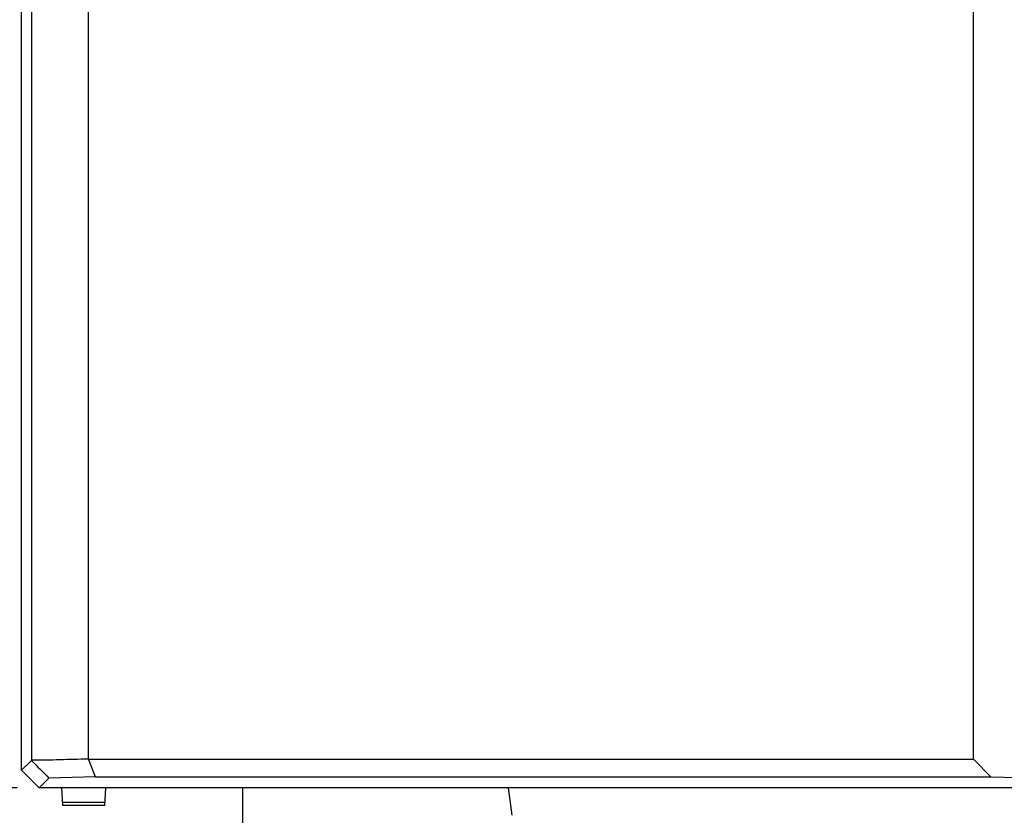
# Model space of a CAD drawing. Header units: millimetres. Extents: x 1895 to 2561, y -1570 to -291.
# Tile 12 of 61: x 2109 to 2153, y -1454 to -1418. Entities that reach past the tile are written whole.
import ezdxf

# ---------------------------------------------------------------- set-up
doc = ezdxf.new("R2010")
doc.units = ezdxf.units.MM
doc.header["$LTSCALE"] = 23.1
doc.header["$PDMODE"] = 3
doc.header["$PDSIZE"] = 0.31
doc.layers.get('0').update_dxf_attribs({"linetype": 'CONTINUOUS'})
doc.layers.get('Defpoints').update_dxf_attribs({"linetype": 'CONTINUOUS'})
doc.layers.add('02___PRT_ALL_AXES', color=7, linetype='CONTINUOUS')
doc.styles.get("Standard").update_dxf_attribs({"font": 'arial.ttf'})
doc.dimstyles.new('DIMSTYLE_2$0', dxfattribs={"dimtxt": 2.5, "dimasz": 3, "dimexe": 0.18, "dimexo": 0.0625, "dimgap": 0.09, "dimtad": 1, "dimdec": 0, "dimdsep": 46, "dimtxsty": 'Standard', "dimblk": '_FILLED', "dimcen": 0.09, "dimadec": 0, "dimazin": 0, "dimtp": 0.01, "dimtm": 0.01, "dimtfac": 1, "dimtdec": 0, "dimtofl": 0, "dimtmove": 0, "dimatfit": 3, "dimldrblk": '_FILLED', "dimfxl": 0, "dimtolj": 1, "dimarcsym": 0})

# ---------------------------------------------------------------- blocks, each defined once
blk = doc.blocks.new('_FILLED')
at = {"color": 0, "linetype": 'ByBlock'}
blk.add_solid([(0, 0), (-1, 0.2), (-1, -0.2)], dxfattribs=at)
blk = doc.blocks.new('*D27')
at = {"color": 0, "linetype": 'Continuous', "lineweight": -2}
for p, q in [((2108.661, -1282.748), (2080.425, -1282.748)), ((2082.925, -1287.748), (2082.925, -1447.748)), ((2108.661, -1452.748), (2080.425, -1452.748))]:
    blk.add_line(p, q, dxfattribs=at)
at = {"layer": 'Defpoints', "color": 0, "linetype": 'Continuous'}
for p in [(2109.661, -1282.748), (2082.925, -1452.748), (2109.661, -1452.748)]:
    blk.add_point(p, dxfattribs=at)
at = {"color": 0, "linetype": 'Continuous', "lineweight": -2, "xscale": 5, "yscale": 5, "zscale": 5}
for p, rotation in [((2082.925, -1282.748), 90), ((2082.925, -1452.748), 270)]:
    blk.add_blockref('_FILLED', p, dxfattribs=dict(at, rotation=rotation))
at = {"color": 0, "linetype": 'Continuous', "insert": (2071.675, -1367.748), "char_height": 7.5, "width": 14.94424, "attachment_point": 2, "rotation": 90, "line_spacing_factor": 0.9}
blk.add_mtext('\\A1;170(6.69)', dxfattribs=at)

msp = doc.modelspace()

# ---------------------------------------------------------------- linework, layer by layer
at = {"color": 0, "linetype": 'Continuous'}
for p, q in [((2108.861, -1451.949), (2108.861, -1283.548)), ((2109.307, -1310.296), (2109.307, -1451.507)), ((2111.872, -1310.362), (2111.872, -1451.456)), ((2109.307, -1451.511), (2108.861, -1451.949)), ((2112.197, -1452.258), (2111.879, -1451.454)), ((2109.661, -1452.748), (2108.861, -1451.949)), ((2110.098, -1452.312), (2109.661, -1452.748)), ((2112.197, -1452.258), (2110.098, -1452.312)), ((2152.64, -1452.258), (2153.861, -1452.29)), ((2193.062, -1452.748), (2109.661, -1452.748)), ((2110.661, -1452.748), (2110.703, -1453.548)), ((2112.62, -1453.548), (2112.661, -1452.748)), ((2118.861, -1460.248), (2118.861, -1452.748)), ((2131.014, -1453.992), (2130.861, -1452.748)), ((2110.696, -1453.402), (2112.627, -1453.402)), ((2112.62, -1453.548), (2110.703, -1453.548))]:
    msp.add_line(p, q, dxfattribs=at)
msp.add_open_spline([(2109.301, -1451.511), (2109.564, -1451.78), (2109.834, -1452.042), (2110.098, -1452.312)], degree=3, dxfattribs=at)
msp.add_open_spline([(2111.872, -1451.456), (2111.658, -1451.461), (2111.231, -1451.469), (2110.589, -1451.483), (2109.948, -1451.508), (2109.52, -1451.502), (2109.307, -1451.507)], degree=3, knots=[0, 0, 0, 0, 0.25, 0.500006, 0.750026, 1, 1, 1, 1], dxfattribs=at)
at = {"layer": '02___PRT_ALL_AXES', "color": 0, "linetype": 'Continuous'}
for p, q in [((2151.861, -1451.459), (2151.861, -1310.362)), ((2111.881, -1451.459), (2151.861, -1451.459)), ((2152.64, -1452.258), (2151.861, -1451.459)), ((2112.197, -1452.258), (2152.64, -1452.258))]:
    msp.add_line(p, q, dxfattribs=at)

# ---------------------------------------------------------------- dimensions: what is measured, and where the dimension line sits
at = {"color": 0, "linetype": 'Continuous'}
dim = msp.add_linear_dim(base=(2082.925, -1452.748), p1=(2109.661, -1282.748), p2=(2109.661, -1452.748), angle=270, text='<>(6.69)', dimstyle='DIMSTYLE_2$0', override={"dimscale": 2.5, "dimtxt": 3, "dimasz": 2, "dimexe": 1, "dimexo": 0.4, "dimgap": 0.5, "dimtad": 3, "dimdec": 2}, dxfattribs=at)
dim.commit()
dim.dimension.update_dxf_attribs({"geometry": '*D27', "text_midpoint": (2082.925, -1367.748), "dimtype": 160})

doc.saveas('drawing.dxf')
